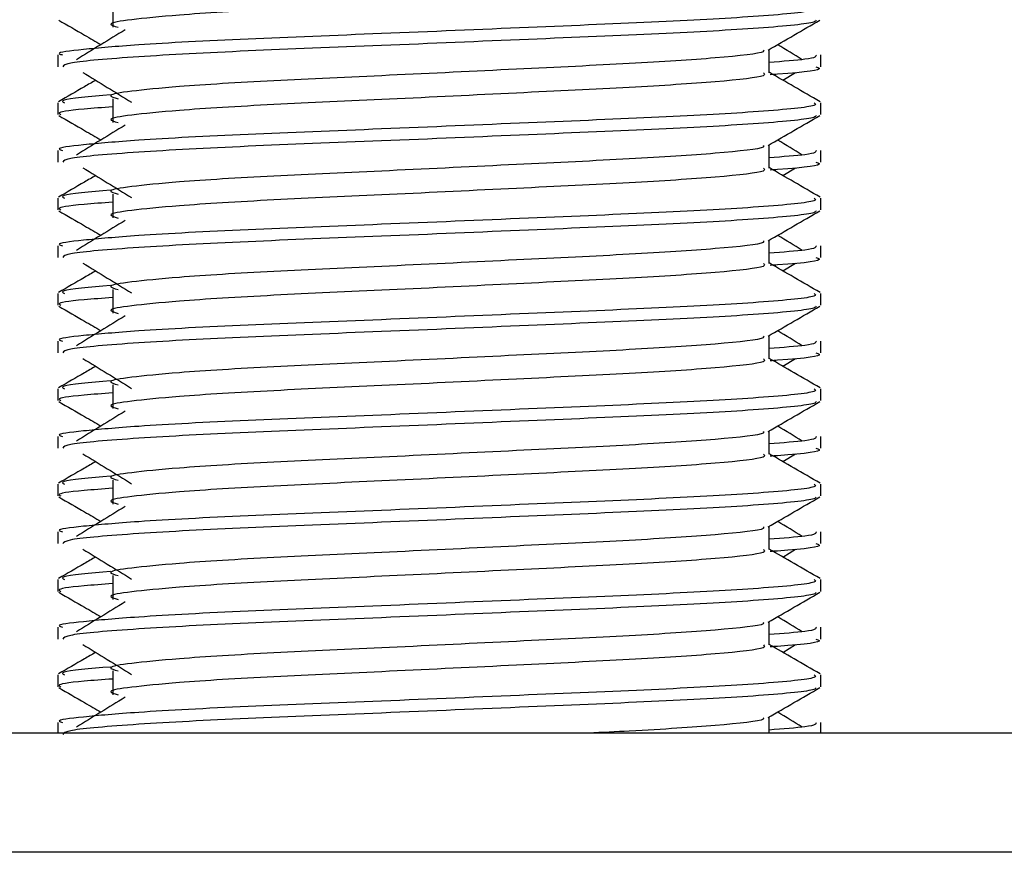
# Model space of a CAD drawing. Header units: millimetres. Extents: x 0 to 420, y 0 to 297.
# Tile 107 of 133: x 298.083 to 298.917, y 199.828 to 200.533. Entities that reach past the tile are written whole.
import ezdxf

# ---------------------------------------------------------------- set-up
doc = ezdxf.new("R2010")
doc.units = ezdxf.units.MM

msp = doc.modelspace()

# ---------------------------------------------------------------- linework, layer by layer
at = {"color": 7, "linetype": 'Continuous', "lineweight": 25}
for p, q in [((298.16211, 200.5466), (298.16211, 200.52643)), ((298.11565, 200.50293), (298.11565, 200.49287)), ((298.71752, 200.48788), (298.71752, 200.50755)), ((298.7612, 200.49287), (298.7612, 200.50293)), ((298.72916, 200.48156), (298.73996, 200.48818)), ((298.11565, 200.46257), (298.11565, 200.45251)), ((298.16211, 200.46591), (298.16211, 200.44573)), ((298.7612, 200.45251), (298.7612, 200.46257)), ((298.71752, 200.40719), (298.71752, 200.42686)), ((298.11565, 200.42224), (298.11565, 200.41218)), ((298.7612, 200.41218), (298.7612, 200.42224)), ((298.72916, 200.40087), (298.73996, 200.40748)), ((298.16211, 200.38521), (298.16211, 200.36504)), ((298.11565, 200.38188), (298.11565, 200.37182)), ((298.7612, 200.37182), (298.7612, 200.38188)), ((298.11565, 200.34154), (298.11565, 200.33148)), ((298.71752, 200.32649), (298.71752, 200.34617)), ((298.7612, 200.33148), (298.7612, 200.34154)), ((298.72916, 200.32017), (298.73996, 200.32679)), ((298.11565, 200.30118), (298.11565, 200.29112)), ((298.16211, 200.30452), (298.16211, 200.28435)), ((298.7612, 200.29112), (298.7612, 200.30118)), ((298.11565, 200.26085), (298.11565, 200.25079)), ((298.71752, 200.2458), (298.71752, 200.26547)), ((298.7612, 200.25079), (298.7612, 200.26085)), ((298.72916, 200.23948), (298.73996, 200.2461)), ((298.11565, 200.22049), (298.11565, 200.21043)), ((298.16211, 200.22383), (298.16211, 200.20365)), ((298.7612, 200.21043), (298.7612, 200.22049)), ((298.71752, 200.16511), (298.71752, 200.18478)), ((298.11565, 200.18016), (298.11565, 200.1701)), ((298.7612, 200.1701), (298.7612, 200.18016)), ((298.72916, 200.15879), (298.73996, 200.1654)), ((298.16211, 200.14313), (298.16211, 200.12296)), ((298.11565, 200.1398), (298.11565, 200.12974)), ((298.7612, 200.12974), (298.7612, 200.1398)), ((298.71752, 200.08441), (298.71752, 200.10409)), ((298.11565, 200.09946), (298.11565, 200.0894)), ((298.7612, 200.0894), (298.7612, 200.09946)), ((298.72916, 200.07809), (298.73996, 200.08471)), ((298.11565, 200.0591), (298.11565, 200.04904)), ((298.16211, 200.06244), (298.16211, 200.04227)), ((298.7612, 200.04904), (298.7612, 200.0591)), ((298.11565, 200.01877), (298.11565, 200.00871)), ((298.71752, 200.00372), (298.71752, 200.02339)), ((298.7612, 200.00871), (298.7612, 200.01877)), ((298.72916, 199.9974), (298.73996, 200.00402)), ((298.11565, 199.97841), (298.11565, 199.96835)), ((298.16211, 199.98175), (298.16211, 199.96157)), ((298.7612, 199.96835), (298.7612, 199.97841)), ((298.71752, 199.92908), (298.71752, 199.9427)), ((298.11565, 199.93808), (298.11565, 199.92908)), ((298.7612, 199.92908), (298.7612, 199.93808)), ((300.83905, 199.92908), (296.62283, 199.92908)), ((322.44468, 199.82821), (296.62283, 199.82821))]:
    msp.add_line(p, q, dxfattribs=at)
for points, knots in [([(298.7127, 200.56851), (298.71358, 200.56773), (298.71623, 200.56538), (298.67695, 200.56088), (298.60328, 200.55617), (298.50427, 200.55147), (298.39651, 200.54615), (298.29451, 200.54168), (298.21912, 200.5371), (298.17568, 200.53272), (298.1554, 200.5295), (298.1633, 200.52733), (298.16681, 200.52636)], [0, 0, 0, 0, 0.059132, 0.177163, 0.292064, 0.406849, 0.524898, 0.638409, 0.754774, 0.844226, 0.930647, 1, 1, 1, 1]), ([(298.75561, 200.54326), (298.75662, 200.54249), (298.75964, 200.54016), (298.71426, 200.53566), (298.62909, 200.53095), (298.51459, 200.52626), (298.38992, 200.52093), (298.27208, 200.51646), (298.18448, 200.51189), (298.13543, 200.5075), (298.113, 200.50486), (298.11843, 200.50329), (298.11969, 200.50293)], [0, 0, 0, 0, 0.061077, 0.184512, 0.304677, 0.424721, 0.548174, 0.666888, 0.788581, 0.882129, 0.97251, 1, 1, 1, 1]), ([(298.11642, 200.53239), (298.12372, 200.52817), (298.13562, 200.52128), (298.14753, 200.51439), (298.15213, 200.51172)], [0, 0, 0, 0, 0.61317, 1, 1, 1, 1]), ([(298.75734, 200.53234), (298.7571, 200.53184), (298.75607, 200.52975), (298.71436, 200.52557), (298.62907, 200.52086), (298.51456, 200.51617), (298.39004, 200.51084), (298.27164, 200.50638), (298.17848, 200.50139), (298.12233, 200.49663), (298.12057, 200.49398), (298.11984, 200.49287)], [0, 0, 0, 0, 0.039912, 0.166158, 0.289058, 0.411836, 0.5381, 0.659517, 0.783982, 0.909693, 1, 1, 1, 1]), ([(298.71665, 200.50705), (298.72395, 200.51127), (298.73854, 200.51972), (298.75313, 200.52817), (298.76043, 200.53239)], [0, 0, 0, 0, 0.499936, 1, 1, 1, 1]), ([(298.17254, 200.52423), (298.16566, 200.52002), (298.15191, 200.51159), (298.13818, 200.50317), (298.13132, 200.49896)], [0, 0, 0, 0, 0.49999, 1, 1, 1, 1]), ([(298.74554, 200.49896), (298.73867, 200.50317), (298.73174, 200.50742), (298.7248, 200.51168), (298.72473, 200.51172)], [0, 0, 0, 0, 0.989832, 1, 1, 1, 1]), ([(298.71257, 200.50698), (298.71291, 200.50653), (298.71439, 200.5045), (298.67639, 200.50035), (298.60343, 200.49565), (298.50423, 200.49095), (298.39652, 200.48563), (298.29451, 200.48116), (298.21912, 200.47658), (298.17568, 200.4722), (298.15539, 200.46898), (298.1633, 200.4668), (298.16683, 200.46583)], [0, 0, 0, 0, 0.035107, 0.156135, 0.273953, 0.391653, 0.512699, 0.629093, 0.748412, 0.840135, 0.92875, 1, 1, 1, 1]), ([(298.75717, 200.50293), (298.75735, 200.50172), (298.75765, 200.49969), (298.72918, 200.49747), (298.71752, 200.49656)], [0, 0, 0, 0, 0.590683, 1, 1, 1, 1]), ([(298.75702, 200.49287), (298.7582, 200.49249), (298.76422, 200.49056), (298.74869, 200.48815), (298.72051, 200.48635), (298.71839, 200.48621)], [0, 0, 0, 0, 0.18373, 0.938556, 1, 1, 1, 1]), ([(298.13689, 200.48818), (298.14377, 200.48396), (298.15753, 200.47554), (298.17126, 200.46712), (298.17812, 200.4629)], [0, 0, 0, 0, 0.500011, 1, 1, 1, 1]), ([(298.7127, 200.48782), (298.71358, 200.48703), (298.71623, 200.48469), (298.67695, 200.48018), (298.60328, 200.47547), (298.50427, 200.47078), (298.39651, 200.46545), (298.29451, 200.46099), (298.21912, 200.45641), (298.17568, 200.45203), (298.1554, 200.44881), (298.1633, 200.44663), (298.16681, 200.44567)], [0, 0, 0, 0, 0.059132, 0.177163, 0.292064, 0.406849, 0.524898, 0.638409, 0.754774, 0.844226, 0.930647, 1, 1, 1, 1]), ([(298.76059, 200.46338), (298.75329, 200.4676), (298.73894, 200.4759), (298.72458, 200.48421), (298.71752, 200.4883)], [0, 0, 0, 0, 0.508368, 1, 1, 1, 1]), ([(298.14769, 200.48156), (298.14451, 200.47972), (298.13404, 200.47366), (298.12356, 200.4676), (298.11626, 200.46338)], [0, 0, 0, 0, 0.303338, 1, 1, 1, 1]), ([(298.16032, 200.46918), (298.14285, 200.4677), (298.11601, 200.46541), (298.11989, 200.46331), (298.12124, 200.46257)], [0, 0, 0, 0, 0.651043, 1, 1, 1, 1]), ([(298.75561, 200.46257), (298.75662, 200.4618), (298.75964, 200.45946), (298.71426, 200.45497), (298.62909, 200.45026), (298.51459, 200.44556), (298.38992, 200.44024), (298.27208, 200.43577), (298.18448, 200.43119), (298.13543, 200.42681), (298.113, 200.42417), (298.11843, 200.4226), (298.11969, 200.42224)], [0, 0, 0, 0, 0.0610772, 0.1845123, 0.3046768, 0.4247211, 0.5481742, 0.6668878, 0.7885815, 0.8821287, 0.9725098, 1, 1, 1, 1]), ([(298.16211, 200.45903), (298.15353, 200.4584), (298.12716, 200.45647), (298.11458, 200.45443), (298.11763, 200.45287), (298.11833, 200.45251)], [0, 0, 0, 0, 0.270543, 0.831179, 1, 1, 1, 1]), ([(298.11642, 200.4517), (298.12372, 200.44747), (298.13562, 200.44059), (298.14753, 200.43369), (298.15213, 200.43103)], [0, 0, 0, 0, 0.61317, 1, 1, 1, 1]), ([(298.75734, 200.45164), (298.7571, 200.45114), (298.75607, 200.44906), (298.71436, 200.44488), (298.62907, 200.44017), (298.51456, 200.43548), (298.39004, 200.43015), (298.27164, 200.42569), (298.17848, 200.42069), (298.12233, 200.41593), (298.12057, 200.41328), (298.11984, 200.41218)], [0, 0, 0, 0, 0.039912, 0.166158, 0.289058, 0.411836, 0.5381, 0.659517, 0.783982, 0.909693, 1, 1, 1, 1]), ([(298.71665, 200.42635), (298.72395, 200.43058), (298.73854, 200.43903), (298.75313, 200.44747), (298.76043, 200.4517)], [0, 0, 0, 0, 0.499936, 1, 1, 1, 1]), ([(298.17254, 200.44353), (298.16566, 200.43932), (298.15191, 200.4309), (298.13818, 200.42248), (298.13132, 200.41826)], [0, 0, 0, 0, 0.49999, 1, 1, 1, 1]), ([(298.71257, 200.42629), (298.71291, 200.42583), (298.71439, 200.42381), (298.67639, 200.41965), (298.60343, 200.41496), (298.50423, 200.41026), (298.39652, 200.40493), (298.29451, 200.40047), (298.21912, 200.39589), (298.17568, 200.39151), (298.15539, 200.38828), (298.1633, 200.38611), (298.16683, 200.38514)], [0, 0, 0, 0, 0.035107, 0.156135, 0.273953, 0.391653, 0.512699, 0.629093, 0.748412, 0.840135, 0.92875, 1, 1, 1, 1]), ([(298.74554, 200.41826), (298.73867, 200.42248), (298.73174, 200.42673), (298.7248, 200.43099), (298.72473, 200.43103)], [0, 0, 0, 0, 0.989832, 1, 1, 1, 1]), ([(298.75717, 200.42224), (298.75735, 200.42103), (298.75765, 200.41899), (298.72918, 200.41678), (298.71752, 200.41587)], [0, 0, 0, 0, 0.590683, 1, 1, 1, 1]), ([(298.75702, 200.41218), (298.7582, 200.4118), (298.76422, 200.40987), (298.74869, 200.40746), (298.72051, 200.40566), (298.71839, 200.40552)], [0, 0, 0, 0, 0.18373, 0.938556, 1, 1, 1, 1]), ([(298.14769, 200.40087), (298.14451, 200.39903), (298.13404, 200.39297), (298.12356, 200.3869), (298.11626, 200.38268)], [0, 0, 0, 0, 0.3033381, 1, 1, 1, 1]), ([(298.13689, 200.40748), (298.14377, 200.40327), (298.15753, 200.39485), (298.17126, 200.38642), (298.17812, 200.38221)], [0, 0, 0, 0, 0.500011, 1, 1, 1, 1]), ([(298.7127, 200.40712), (298.71358, 200.40634), (298.71623, 200.404), (298.67695, 200.39949), (298.60328, 200.39478), (298.50427, 200.39009), (298.39651, 200.38476), (298.29451, 200.3803), (298.21912, 200.37571), (298.17568, 200.37133), (298.1554, 200.36811), (298.1633, 200.36594), (298.16681, 200.36497)], [0, 0, 0, 0, 0.059132, 0.1771634, 0.2920638, 0.4068492, 0.5248979, 0.6384095, 0.7547738, 0.8442256, 0.9306466, 1, 1, 1, 1]), ([(298.76059, 200.38268), (298.75329, 200.38691), (298.73894, 200.39521), (298.72458, 200.40352), (298.71752, 200.4076)], [0, 0, 0, 0, 0.5083681, 1, 1, 1, 1]), ([(298.16032, 200.38849), (298.14285, 200.387), (298.11601, 200.38472), (298.11989, 200.38261), (298.12124, 200.38188)], [0, 0, 0, 0, 0.651043, 1, 1, 1, 1]), ([(298.75561, 200.38188), (298.75662, 200.3811), (298.75964, 200.37877), (298.71426, 200.37427), (298.62909, 200.36956), (298.51459, 200.36487), (298.38992, 200.35954), (298.27208, 200.35508), (298.18448, 200.3505), (298.13543, 200.34611), (298.113, 200.34347), (298.11843, 200.34191), (298.11969, 200.34154)], [0, 0, 0, 0, 0.061077, 0.184512, 0.304677, 0.424721, 0.548174, 0.666888, 0.788581, 0.882129, 0.97251, 1, 1, 1, 1]), ([(298.16211, 200.37834), (298.15353, 200.37771), (298.12716, 200.37578), (298.11458, 200.37373), (298.11763, 200.37218), (298.11833, 200.37182)], [0, 0, 0, 0, 0.270543, 0.831179, 1, 1, 1, 1]), ([(298.11642, 200.371), (298.12372, 200.36678), (298.13562, 200.35989), (298.14753, 200.353), (298.15213, 200.35034)], [0, 0, 0, 0, 0.61317, 1, 1, 1, 1]), ([(298.75734, 200.37095), (298.7571, 200.37045), (298.75607, 200.36837), (298.71436, 200.36418), (298.62907, 200.35948), (298.51456, 200.35478), (298.39004, 200.34945), (298.27164, 200.34499), (298.17848, 200.34), (298.12233, 200.33524), (298.12057, 200.33259), (298.11984, 200.33148)], [0, 0, 0, 0, 0.039912, 0.166158, 0.289058, 0.411836, 0.5381, 0.659517, 0.783982, 0.909693, 1, 1, 1, 1]), ([(298.71665, 200.34566), (298.72395, 200.34988), (298.73854, 200.35833), (298.75313, 200.36678), (298.76043, 200.371)], [0, 0, 0, 0, 0.499936, 1, 1, 1, 1]), ([(298.17254, 200.36284), (298.16566, 200.35863), (298.15191, 200.35021), (298.13818, 200.34178), (298.13132, 200.33757)], [0, 0, 0, 0, 0.49999, 1, 1, 1, 1]), ([(298.74554, 200.33757), (298.73867, 200.34178), (298.73174, 200.34604), (298.7248, 200.35029), (298.72473, 200.35034)], [0, 0, 0, 0, 0.989832, 1, 1, 1, 1]), ([(298.71257, 200.3456), (298.71291, 200.34514), (298.71439, 200.34311), (298.67639, 200.33896), (298.60343, 200.33426), (298.50423, 200.32956), (298.39652, 200.32424), (298.29451, 200.31978), (298.21912, 200.31519), (298.17568, 200.31081), (298.15539, 200.30759), (298.1633, 200.30542), (298.16683, 200.30445)], [0, 0, 0, 0, 0.035107, 0.156135, 0.273953, 0.391653, 0.512699, 0.629093, 0.748412, 0.840135, 0.92875, 1, 1, 1, 1]), ([(298.75717, 200.34154), (298.75735, 200.34034), (298.75765, 200.3383), (298.72918, 200.33608), (298.71752, 200.33517)], [0, 0, 0, 0, 0.590683, 1, 1, 1, 1]), ([(298.13689, 200.32679), (298.14377, 200.32258), (298.15753, 200.31415), (298.17126, 200.30573), (298.17812, 200.30152)], [0, 0, 0, 0, 0.500011, 1, 1, 1, 1]), ([(298.7127, 200.32643), (298.71358, 200.32565), (298.71623, 200.3233), (298.67695, 200.3188), (298.60328, 200.31409), (298.50427, 200.30939), (298.39651, 200.30407), (298.29451, 200.2996), (298.21912, 200.29502), (298.17568, 200.29064), (298.1554, 200.28742), (298.1633, 200.28525), (298.16681, 200.28428)], [0, 0, 0, 0, 0.059132, 0.177163, 0.292064, 0.406849, 0.524898, 0.638409, 0.754774, 0.844226, 0.930647, 1, 1, 1, 1]), ([(298.76059, 200.30199), (298.75329, 200.30621), (298.73894, 200.31452), (298.72458, 200.32283), (298.71752, 200.32691)], [0, 0, 0, 0, 0.508368, 1, 1, 1, 1]), ([(298.75702, 200.33148), (298.7582, 200.33111), (298.76422, 200.32918), (298.74869, 200.32677), (298.72051, 200.32496), (298.71839, 200.32483)], [0, 0, 0, 0, 0.18373, 0.938556, 1, 1, 1, 1]), ([(298.14769, 200.32017), (298.14451, 200.31834), (298.13404, 200.31227), (298.12356, 200.30621), (298.11626, 200.30199)], [0, 0, 0, 0, 0.303338, 1, 1, 1, 1]), ([(298.75561, 200.30118), (298.75662, 200.30041), (298.75964, 200.29808), (298.71426, 200.29358), (298.62909, 200.28887), (298.51459, 200.28418), (298.38992, 200.27885), (298.27208, 200.27438), (298.18448, 200.26981), (298.13543, 200.26542), (298.113, 200.26278), (298.11843, 200.26121), (298.11969, 200.26085)], [0, 0, 0, 0, 0.0610772, 0.1845123, 0.3046768, 0.4247211, 0.5481742, 0.6668878, 0.7885815, 0.8821287, 0.9725098, 1, 1, 1, 1]), ([(298.16032, 200.3078), (298.14285, 200.30631), (298.11601, 200.30403), (298.11989, 200.30192), (298.12124, 200.30118)], [0, 0, 0, 0, 0.651043, 1, 1, 1, 1]), ([(298.16211, 200.29764), (298.15353, 200.29702), (298.12716, 200.29509), (298.11458, 200.29304), (298.11763, 200.29148), (298.11833, 200.29112)], [0, 0, 0, 0, 0.270543, 0.831179, 1, 1, 1, 1]), ([(298.11642, 200.29031), (298.12372, 200.28609), (298.13562, 200.2792), (298.14753, 200.27231), (298.15213, 200.26964)], [0, 0, 0, 0, 0.61317, 1, 1, 1, 1]), ([(298.75734, 200.29026), (298.7571, 200.28976), (298.75607, 200.28767), (298.71436, 200.28349), (298.62907, 200.27878), (298.51456, 200.27409), (298.39004, 200.26876), (298.27164, 200.2643), (298.17848, 200.25931), (298.12233, 200.25455), (298.12057, 200.2519), (298.11984, 200.25079)], [0, 0, 0, 0, 0.039912, 0.166158, 0.289058, 0.411836, 0.5381, 0.659517, 0.783982, 0.909693, 1, 1, 1, 1]), ([(298.71665, 200.26497), (298.72395, 200.26919), (298.73854, 200.27764), (298.75313, 200.28609), (298.76043, 200.29031)], [0, 0, 0, 0, 0.499936, 1, 1, 1, 1]), ([(298.17254, 200.28215), (298.16566, 200.27794), (298.15191, 200.26951), (298.13818, 200.26109), (298.13132, 200.25688)], [0, 0, 0, 0, 0.49999, 1, 1, 1, 1]), ([(298.74554, 200.25688), (298.73867, 200.26109), (298.73174, 200.26534), (298.7248, 200.2696), (298.72473, 200.26964)], [0, 0, 0, 0, 0.989832, 1, 1, 1, 1]), ([(298.71257, 200.2649), (298.71291, 200.26445), (298.71439, 200.26242), (298.67639, 200.25827), (298.60343, 200.25357), (298.50423, 200.24887), (298.39652, 200.24355), (298.29451, 200.23908), (298.21912, 200.2345), (298.17568, 200.23012), (298.15539, 200.2269), (298.1633, 200.22472), (298.16683, 200.22375)], [0, 0, 0, 0, 0.035107, 0.156135, 0.273953, 0.391653, 0.512699, 0.629093, 0.748412, 0.840135, 0.92875, 1, 1, 1, 1]), ([(298.75717, 200.26085), (298.75735, 200.25964), (298.75765, 200.25761), (298.72918, 200.25539), (298.71752, 200.25448)], [0, 0, 0, 0, 0.590683, 1, 1, 1, 1]), ([(298.75702, 200.25079), (298.7582, 200.25041), (298.76422, 200.24848), (298.74869, 200.24607), (298.72051, 200.24427), (298.71839, 200.24413)], [0, 0, 0, 0, 0.18373, 0.938556, 1, 1, 1, 1]), ([(298.13689, 200.2461), (298.14377, 200.24188), (298.15753, 200.23346), (298.17126, 200.22504), (298.17812, 200.22082)], [0, 0, 0, 0, 0.500011, 1, 1, 1, 1]), ([(298.7127, 200.24574), (298.71358, 200.24495), (298.71623, 200.24261), (298.67695, 200.2381), (298.60328, 200.23339), (298.50427, 200.2287), (298.39651, 200.22337), (298.29451, 200.21891), (298.21912, 200.21433), (298.17568, 200.20995), (298.1554, 200.20673), (298.1633, 200.20455), (298.16681, 200.20359)], [0, 0, 0, 0, 0.059132, 0.177163, 0.292064, 0.406849, 0.524898, 0.638409, 0.754774, 0.844226, 0.930647, 1, 1, 1, 1]), ([(298.76059, 200.2213), (298.75329, 200.22552), (298.73894, 200.23382), (298.72458, 200.24213), (298.71752, 200.24622)], [0, 0, 0, 0, 0.508368, 1, 1, 1, 1]), ([(298.14769, 200.23948), (298.14451, 200.23764), (298.13404, 200.23158), (298.12356, 200.22552), (298.11626, 200.2213)], [0, 0, 0, 0, 0.303338, 1, 1, 1, 1]), ([(298.16032, 200.2271), (298.14285, 200.22562), (298.11601, 200.22333), (298.11989, 200.22123), (298.12124, 200.22049)], [0, 0, 0, 0, 0.651043, 1, 1, 1, 1]), ([(298.75561, 200.22049), (298.75662, 200.21972), (298.75964, 200.21738), (298.71426, 200.21289), (298.62909, 200.20818), (298.51459, 200.20348), (298.38992, 200.19816), (298.27208, 200.19369), (298.18448, 200.18911), (298.13543, 200.18473), (298.113, 200.18209), (298.11843, 200.18052), (298.11969, 200.18016)], [0, 0, 0, 0, 0.0610772, 0.1845123, 0.3046768, 0.4247211, 0.5481742, 0.6668878, 0.7885815, 0.8821287, 0.9725098, 1, 1, 1, 1]), ([(298.16211, 200.21695), (298.15353, 200.21632), (298.12716, 200.21439), (298.11458, 200.21235), (298.11763, 200.21079), (298.11833, 200.21043)], [0, 0, 0, 0, 0.270543, 0.831179, 1, 1, 1, 1]), ([(298.11642, 200.20962), (298.12372, 200.20539), (298.13562, 200.19851), (298.14753, 200.19161), (298.15213, 200.18895)], [0, 0, 0, 0, 0.61317, 1, 1, 1, 1]), ([(298.75734, 200.20956), (298.7571, 200.20906), (298.75607, 200.20698), (298.71436, 200.2028), (298.62907, 200.19809), (298.51456, 200.1934), (298.39004, 200.18807), (298.27164, 200.18361), (298.17848, 200.17861), (298.12233, 200.17385), (298.12057, 200.1712), (298.11984, 200.1701)], [0, 0, 0, 0, 0.0399117, 0.1661575, 0.2890582, 0.4118359, 0.5381002, 0.6595169, 0.7839817, 0.9096926, 1, 1, 1, 1]), ([(298.71665, 200.18427), (298.72395, 200.1885), (298.73854, 200.19695), (298.75313, 200.20539), (298.76043, 200.20962)], [0, 0, 0, 0, 0.499936, 1, 1, 1, 1]), ([(298.17254, 200.20145), (298.16566, 200.19724), (298.15191, 200.18882), (298.13818, 200.1804), (298.13132, 200.17618)], [0, 0, 0, 0, 0.49999, 1, 1, 1, 1]), ([(298.71257, 200.18421), (298.71291, 200.18376), (298.71439, 200.18173), (298.67639, 200.17757), (298.60343, 200.17288), (298.50423, 200.16818), (298.39652, 200.16285), (298.29451, 200.15839), (298.21912, 200.15381), (298.17568, 200.14943), (298.15539, 200.1462), (298.1633, 200.14403), (298.16683, 200.14306)], [0, 0, 0, 0, 0.035107, 0.156135, 0.273953, 0.391653, 0.512699, 0.629093, 0.748412, 0.840135, 0.92875, 1, 1, 1, 1]), ([(298.74554, 200.17618), (298.73867, 200.1804), (298.73174, 200.18465), (298.7248, 200.18891), (298.72473, 200.18895)], [0, 0, 0, 0, 0.989832, 1, 1, 1, 1]), ([(298.75717, 200.18016), (298.75735, 200.17895), (298.75765, 200.17691), (298.72918, 200.1747), (298.71752, 200.17379)], [0, 0, 0, 0, 0.590683, 1, 1, 1, 1]), ([(298.75702, 200.1701), (298.7582, 200.16972), (298.76422, 200.16779), (298.74869, 200.16538), (298.72051, 200.16358), (298.71839, 200.16344)], [0, 0, 0, 0, 0.18373, 0.938556, 1, 1, 1, 1]), ([(298.14769, 200.15879), (298.14451, 200.15695), (298.13404, 200.15089), (298.12356, 200.14483), (298.11626, 200.1406)], [0, 0, 0, 0, 0.3033381, 1, 1, 1, 1]), ([(298.13689, 200.1654), (298.14377, 200.16119), (298.15753, 200.15277), (298.17126, 200.14434), (298.17812, 200.14013)], [0, 0, 0, 0, 0.500011, 1, 1, 1, 1]), ([(298.7127, 200.16504), (298.71358, 200.16426), (298.71623, 200.16192), (298.67695, 200.15741), (298.60328, 200.1527), (298.50427, 200.14801), (298.39651, 200.14268), (298.29451, 200.13822), (298.21912, 200.13363), (298.17568, 200.12925), (298.1554, 200.12603), (298.1633, 200.12386), (298.16681, 200.12289)], [0, 0, 0, 0, 0.059132, 0.177163, 0.292064, 0.406849, 0.524898, 0.638409, 0.754774, 0.844226, 0.930647, 1, 1, 1, 1]), ([(298.76059, 200.1406), (298.75329, 200.14483), (298.73894, 200.15313), (298.72458, 200.16144), (298.71752, 200.16552)], [0, 0, 0, 0, 0.508368, 1, 1, 1, 1]), ([(298.16032, 200.14641), (298.14285, 200.14492), (298.11601, 200.14264), (298.11989, 200.14053), (298.12124, 200.1398)], [0, 0, 0, 0, 0.651043, 1, 1, 1, 1]), ([(298.75561, 200.1398), (298.75662, 200.13902), (298.75964, 200.13669), (298.71426, 200.13219), (298.62909, 200.12748), (298.51459, 200.12279), (298.38992, 200.11746), (298.27208, 200.113), (298.18448, 200.10842), (298.13543, 200.10403), (298.113, 200.10139), (298.11843, 200.09983), (298.11969, 200.09946)], [0, 0, 0, 0, 0.0610772, 0.1845123, 0.3046768, 0.4247211, 0.5481742, 0.6668878, 0.7885815, 0.8821287, 0.9725098, 1, 1, 1, 1]), ([(298.16211, 200.13626), (298.15353, 200.13563), (298.12716, 200.1337), (298.11458, 200.13165), (298.11763, 200.1301), (298.11833, 200.12974)], [0, 0, 0, 0, 0.270543, 0.831179, 1, 1, 1, 1]), ([(298.11642, 200.12892), (298.12372, 200.1247), (298.13562, 200.11781), (298.14753, 200.11092), (298.15213, 200.10826)], [0, 0, 0, 0, 0.61317, 1, 1, 1, 1]), ([(298.75734, 200.12887), (298.7571, 200.12837), (298.75607, 200.12629), (298.71436, 200.1221), (298.62907, 200.1174), (298.51456, 200.1127), (298.39004, 200.10737), (298.27164, 200.10291), (298.17848, 200.09792), (298.12233, 200.09316), (298.12057, 200.09051), (298.11984, 200.0894)], [0, 0, 0, 0, 0.039912, 0.166158, 0.289058, 0.411836, 0.5381, 0.659517, 0.783982, 0.909693, 1, 1, 1, 1]), ([(298.71665, 200.10358), (298.72395, 200.1078), (298.73854, 200.11625), (298.75313, 200.1247), (298.76043, 200.12892)], [0, 0, 0, 0, 0.499936, 1, 1, 1, 1]), ([(298.17254, 200.12076), (298.16566, 200.11655), (298.15191, 200.10813), (298.13818, 200.0997), (298.13132, 200.09549)], [0, 0, 0, 0, 0.49999, 1, 1, 1, 1]), ([(298.74554, 200.09549), (298.73867, 200.0997), (298.73174, 200.10396), (298.7248, 200.10821), (298.72473, 200.10826)], [0, 0, 0, 0, 0.989832, 1, 1, 1, 1]), ([(298.71257, 200.10352), (298.71291, 200.10306), (298.71439, 200.10103), (298.67639, 200.09688), (298.60343, 200.09218), (298.50423, 200.08748), (298.39652, 200.08216), (298.29451, 200.0777), (298.21912, 200.07311), (298.17568, 200.06873), (298.15539, 200.06551), (298.1633, 200.06334), (298.16683, 200.06237)], [0, 0, 0, 0, 0.035107, 0.156135, 0.273953, 0.391653, 0.512699, 0.629093, 0.748412, 0.840135, 0.92875, 1, 1, 1, 1]), ([(298.75717, 200.09946), (298.75735, 200.09826), (298.75765, 200.09622), (298.72918, 200.094), (298.71752, 200.09309)], [0, 0, 0, 0, 0.590683, 1, 1, 1, 1]), ([(298.13689, 200.08471), (298.14377, 200.0805), (298.15753, 200.07207), (298.17126, 200.06365), (298.17812, 200.05944)], [0, 0, 0, 0, 0.5000113, 1, 1, 1, 1]), ([(298.7127, 200.08435), (298.71358, 200.08357), (298.71623, 200.08122), (298.67695, 200.07672), (298.60328, 200.07201), (298.50427, 200.06731), (298.39651, 200.06199), (298.29451, 200.05752), (298.21912, 200.05294), (298.17568, 200.04856), (298.1554, 200.04534), (298.1633, 200.04317), (298.16681, 200.0422)], [0, 0, 0, 0, 0.059132, 0.177163, 0.292064, 0.406849, 0.524898, 0.638409, 0.754774, 0.844226, 0.930647, 1, 1, 1, 1]), ([(298.76059, 200.05991), (298.75329, 200.06413), (298.73894, 200.07244), (298.72458, 200.08075), (298.71752, 200.08483)], [0, 0, 0, 0, 0.508368, 1, 1, 1, 1]), ([(298.75702, 200.0894), (298.7582, 200.08903), (298.76422, 200.0871), (298.74869, 200.08469), (298.72051, 200.08288), (298.71839, 200.08275)], [0, 0, 0, 0, 0.18373, 0.938556, 1, 1, 1, 1]), ([(298.14769, 200.07809), (298.14451, 200.07626), (298.13404, 200.07019), (298.12356, 200.06413), (298.11626, 200.05991)], [0, 0, 0, 0, 0.303338, 1, 1, 1, 1]), ([(298.75561, 200.0591), (298.75662, 200.05833), (298.75964, 200.056), (298.71426, 200.0515), (298.62909, 200.04679), (298.51459, 200.0421), (298.38992, 200.03677), (298.27208, 200.0323), (298.18448, 200.02773), (298.13543, 200.02334), (298.113, 200.0207), (298.11843, 200.01913), (298.11969, 200.01877)], [0, 0, 0, 0, 0.0610772, 0.1845123, 0.3046768, 0.4247211, 0.5481742, 0.6668878, 0.7885815, 0.8821287, 0.9725098, 1, 1, 1, 1]), ([(298.16032, 200.06572), (298.14285, 200.06423), (298.11601, 200.06195), (298.11989, 200.05984), (298.12124, 200.0591)], [0, 0, 0, 0, 0.651043, 1, 1, 1, 1]), ([(298.16211, 200.05556), (298.15353, 200.05494), (298.12716, 200.05301), (298.11458, 200.05096), (298.11763, 200.0494), (298.11833, 200.04904)], [0, 0, 0, 0, 0.270543, 0.831179, 1, 1, 1, 1]), ([(298.11642, 200.04823), (298.12372, 200.04401), (298.13562, 200.03712), (298.14753, 200.03023), (298.15213, 200.02756)], [0, 0, 0, 0, 0.61317, 1, 1, 1, 1]), ([(298.75734, 200.04818), (298.7571, 200.04768), (298.75607, 200.04559), (298.71436, 200.04141), (298.62907, 200.0367), (298.51456, 200.03201), (298.39004, 200.02668), (298.27164, 200.02222), (298.17848, 200.01723), (298.12233, 200.01247), (298.12057, 200.00982), (298.11984, 200.00871)], [0, 0, 0, 0, 0.0399117, 0.1661575, 0.2890582, 0.4118359, 0.5381002, 0.6595169, 0.7839817, 0.9096926, 1, 1, 1, 1]), ([(298.71665, 200.02289), (298.72395, 200.02711), (298.73854, 200.03556), (298.75313, 200.04401), (298.76043, 200.04823)], [0, 0, 0, 0, 0.499936, 1, 1, 1, 1]), ([(298.17254, 200.04007), (298.16566, 200.03586), (298.15191, 200.02743), (298.13818, 200.01901), (298.13132, 200.0148)], [0, 0, 0, 0, 0.49999, 1, 1, 1, 1]), ([(298.74554, 200.0148), (298.73867, 200.01901), (298.73174, 200.02326), (298.7248, 200.02752), (298.72473, 200.02756)], [0, 0, 0, 0, 0.989832, 1, 1, 1, 1]), ([(298.71257, 200.02282), (298.71291, 200.02237), (298.71439, 200.02034), (298.67639, 200.01619), (298.60343, 200.01149), (298.50423, 200.00679), (298.39652, 200.00147), (298.29451, 199.997), (298.21912, 199.99242), (298.17568, 199.98804), (298.15539, 199.98482), (298.1633, 199.98264), (298.16683, 199.98167)], [0, 0, 0, 0, 0.035107, 0.156135, 0.273953, 0.391653, 0.512699, 0.629093, 0.748412, 0.840135, 0.92875, 1, 1, 1, 1]), ([(298.75717, 200.01877), (298.75735, 200.01757), (298.75765, 200.01553), (298.72918, 200.01331), (298.71752, 200.0124)], [0, 0, 0, 0, 0.590683, 1, 1, 1, 1]), ([(298.75702, 200.00871), (298.7582, 200.00833), (298.76422, 200.0064), (298.74869, 200.00399), (298.72051, 200.00219), (298.71839, 200.00205)], [0, 0, 0, 0, 0.18373, 0.938556, 1, 1, 1, 1]), ([(298.13689, 200.00402), (298.14377, 199.9998), (298.15753, 199.99138), (298.17126, 199.98296), (298.17812, 199.97874)], [0, 0, 0, 0, 0.500011, 1, 1, 1, 1]), ([(298.7127, 200.00366), (298.71358, 200.00288), (298.71623, 200.00053), (298.67695, 199.99602), (298.60328, 199.99131), (298.50427, 199.98662), (298.39651, 199.98129), (298.29451, 199.97683), (298.21912, 199.97225), (298.17568, 199.96787), (298.1554, 199.96465), (298.1633, 199.96247), (298.16681, 199.96151)], [0, 0, 0, 0, 0.059132, 0.177163, 0.292064, 0.406849, 0.524898, 0.638409, 0.754774, 0.844226, 0.930647, 1, 1, 1, 1]), ([(298.76059, 199.97922), (298.75329, 199.98344), (298.73894, 199.99174), (298.72458, 200.00005), (298.71752, 200.00414)], [0, 0, 0, 0, 0.508368, 1, 1, 1, 1]), ([(298.14769, 199.9974), (298.14451, 199.99556), (298.13404, 199.9895), (298.12356, 199.98344), (298.11626, 199.97922)], [0, 0, 0, 0, 0.303338, 1, 1, 1, 1]), ([(298.16032, 199.98502), (298.14285, 199.98354), (298.11601, 199.98125), (298.11989, 199.97915), (298.12124, 199.97841)], [0, 0, 0, 0, 0.651043, 1, 1, 1, 1]), ([(298.75561, 199.97841), (298.75662, 199.97764), (298.75964, 199.9753), (298.71426, 199.97081), (298.62909, 199.9661), (298.51459, 199.9614), (298.38992, 199.95608), (298.27208, 199.95161), (298.18448, 199.94703), (298.13543, 199.94265), (298.113, 199.94001), (298.11843, 199.93844), (298.11969, 199.93808)], [0, 0, 0, 0, 0.061077, 0.184512, 0.304677, 0.424721, 0.548174, 0.666888, 0.788581, 0.882129, 0.97251, 1, 1, 1, 1]), ([(298.16211, 199.97487), (298.15353, 199.97424), (298.12716, 199.97231), (298.11458, 199.97027), (298.11763, 199.96871), (298.11833, 199.96835)], [0, 0, 0, 0, 0.270543, 0.831179, 1, 1, 1, 1]), ([(298.11642, 199.96754), (298.12372, 199.96331), (298.13562, 199.95643), (298.14753, 199.94953), (298.15213, 199.94687)], [0, 0, 0, 0, 0.61317, 1, 1, 1, 1]), ([(298.75734, 199.96748), (298.7571, 199.96698), (298.75607, 199.9649), (298.71436, 199.96072), (298.62907, 199.95601), (298.51456, 199.95132), (298.39004, 199.94599), (298.27164, 199.94153), (298.17848, 199.93653), (298.12233, 199.93177), (298.12057, 199.92912), (298.11984, 199.92802)], [0, 0, 0, 0, 0.039912, 0.166158, 0.289058, 0.411836, 0.5381, 0.659517, 0.783982, 0.909693, 1, 1, 1, 1]), ([(298.71665, 199.94219), (298.72395, 199.94642), (298.73854, 199.95487), (298.75313, 199.96331), (298.76043, 199.96754)], [0, 0, 0, 0, 0.499936, 1, 1, 1, 1]), ([(298.17254, 199.95937), (298.16566, 199.95516), (298.15191, 199.94674), (298.13818, 199.93832), (298.13132, 199.9341)], [0, 0, 0, 0, 0.49999, 1, 1, 1, 1]), ([(298.71257, 199.94213), (298.71292, 199.94168), (298.71444, 199.93965), (298.67558, 199.93548), (298.62092, 199.93182), (298.57647, 199.92965), (298.5647, 199.92908)], [0, 0, 0, 0, 0.110966, 0.493515, 0.865917, 1, 1, 1, 1]), ([(298.74554, 199.9341), (298.73867, 199.93832), (298.73174, 199.94257), (298.7248, 199.94683), (298.72473, 199.94687)], [0, 0, 0, 0, 0.989832, 1, 1, 1, 1]), ([(298.75717, 199.93808), (298.75735, 199.93687), (298.75765, 199.93483), (298.72918, 199.93262), (298.71752, 199.93171)], [0, 0, 0, 0, 0.590683, 1, 1, 1, 1])]:
    msp.add_open_spline(points, degree=3, knots=knots, dxfattribs=at)

doc.saveas('drawing.dxf')
